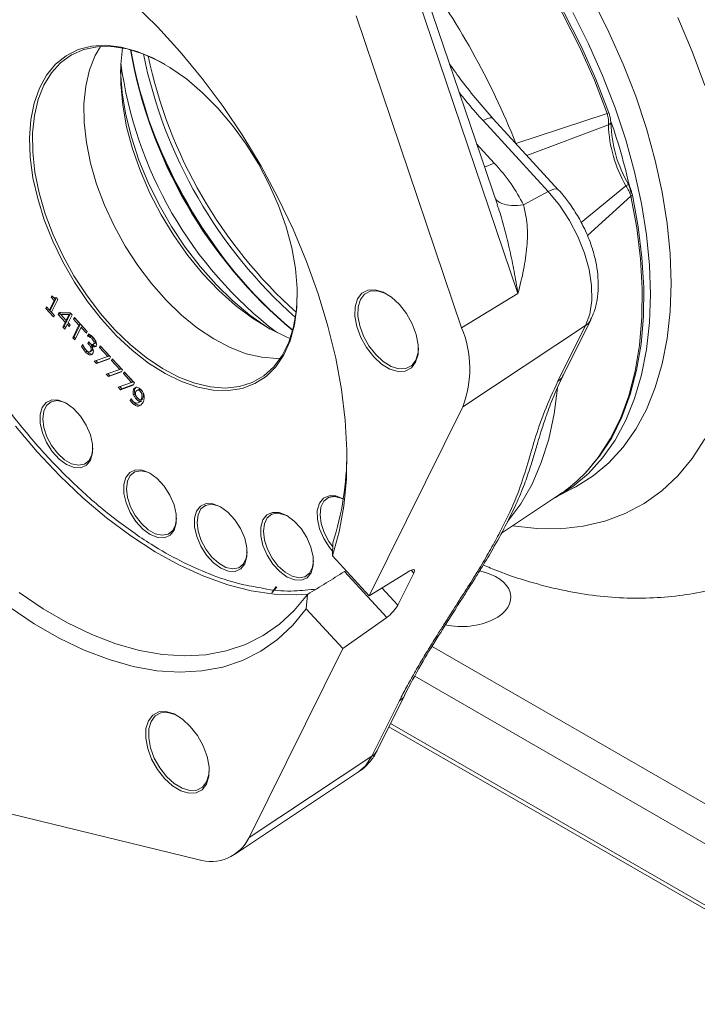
# Model space of a CAD drawing. Header units: inches. Extents: x 0.3 to 33.9, y 0.2 to 21.6.
# Tile 19 of 27: x 27.9 to 29.5, y 16 to 18.4. Entities that reach past the tile are written whole.
import ezdxf

# ---------------------------------------------------------------- set-up
doc = ezdxf.new("R2010")
doc.units = ezdxf.units.IN
doc.header["$MEASUREMENT"] = 0

msp = doc.modelspace()

# ---------------------------------------------------------------- linework, layer by layer
at = {"color": 7, "linetype": 'Continuous', "lineweight": 15}
for p, q in [((29.0224, 17.9524), (28.8325, 18.5137)), ((29.0724, 17.7372), (28.816, 18.4951)), ((28.6791, 18.4121), (28.9355, 17.6541)), ((29.0673, 18.1019), (29.2895, 18.1744)), ((29.2895, 18.1744), (29.2931, 18.1768)), ((29.1457, 17.9851), (28.9876, 18.1576)), ((29.1705, 17.9896), (29.0124, 18.1621)), ((29.2922, 18.1473), (29.298, 18.1514)), ((29.3346, 17.9989), (29.3406, 18.0024)), ((29.1457, 17.9851), (29.086, 17.9525)), ((29.3468, 17.9739), (29.3504, 17.9764)), ((29.0221, 17.9523), (29.0257, 17.942)), ((29.0724, 17.7372), (28.9355, 17.6541)), ((27.9458, 17.7203), (27.9342, 17.697)), ((27.9493, 17.7224), (27.9378, 17.699)), ((27.9403, 17.7312), (27.9387, 17.728)), ((27.9423, 17.73), (27.9387, 17.728)), ((27.9387, 17.728), (27.9458, 17.7203)), ((27.9392, 17.6915), (27.9548, 17.7229)), ((27.9441, 17.728), (27.9493, 17.7224)), ((27.9458, 17.7203), (27.9493, 17.7224)), ((27.9548, 17.7229), (27.9507, 17.7273)), ((27.9272, 17.7047), (27.9254, 17.7011)), ((27.9254, 17.7011), (27.9287, 17.703)), ((27.9254, 17.7011), (27.9443, 17.6805)), ((27.9342, 17.697), (27.9272, 17.7047)), ((27.9342, 17.697), (27.9378, 17.699)), ((27.9345, 17.6971), (27.9393, 17.6918)), ((27.9461, 17.684), (27.9392, 17.6915)), ((27.958, 17.6915), (27.9556, 17.6866)), ((27.9591, 17.6886), (27.9556, 17.6866)), ((27.9556, 17.6866), (27.9727, 17.6679)), ((27.9843, 17.6905), (27.958, 17.6915)), ((27.9591, 17.6886), (27.9605, 17.6914)), ((27.9591, 17.6886), (27.9616, 17.6859)), ((27.9651, 17.6879), (27.9615, 17.6859)), ((27.9848, 17.6873), (27.9651, 17.6879)), ((27.9781, 17.6737), (27.9848, 17.6873)), ((27.9813, 17.6853), (27.9848, 17.6873)), ((27.989, 17.6853), (27.9843, 17.6905)), ((27.9443, 17.6805), (27.9461, 17.684)), ((27.9746, 17.6717), (27.9615, 17.6859)), ((27.9615, 17.6859), (27.9813, 17.6853)), ((27.9727, 17.6679), (27.9668, 17.656)), ((27.9762, 17.67), (27.9703, 17.658)), ((27.9727, 17.6679), (27.9762, 17.67)), ((27.9813, 17.6853), (27.9746, 17.6717)), ((27.9746, 17.6717), (27.9781, 17.6737)), ((27.9746, 17.6717), (27.9762, 17.67)), ((27.9777, 17.6625), (27.9812, 17.6645)), ((27.9796, 17.6662), (27.989, 17.6853)), ((27.9842, 17.6612), (27.9796, 17.6662)), ((27.9949, 17.6789), (27.9929, 17.6748)), ((27.9929, 17.6748), (27.9964, 17.6768)), ((27.9929, 17.6748), (28.0059, 17.6606)), ((28.0261, 17.6449), (27.9949, 17.6789)), ((27.9966, 17.6771), (27.9964, 17.6768)), ((27.9964, 17.6768), (28.0094, 17.6626)), ((29.1824, 17.5383), (29.2494, 17.6735)), ((27.9668, 17.656), (27.9703, 17.658)), ((27.9668, 17.656), (27.9718, 17.6505)), ((27.9703, 17.658), (27.9737, 17.6543)), ((27.9718, 17.6505), (27.9777, 17.6625)), ((27.9777, 17.6625), (27.9823, 17.6574)), ((27.9823, 17.6574), (27.9842, 17.6612)), ((28.0059, 17.6606), (27.9907, 17.6299)), ((28.0094, 17.6626), (27.9942, 17.6319)), ((27.9958, 17.6243), (28.0111, 17.6549)), ((28.0059, 17.6606), (28.0094, 17.6626)), ((28.0111, 17.6549), (28.0146, 17.657)), ((28.0111, 17.6549), (28.0241, 17.6408)), ((28.026, 17.6446), (28.0146, 17.657)), ((28.0241, 17.6408), (28.0261, 17.6449)), ((28.029, 17.6396), (28.0265, 17.6346)), ((29.2366, 17.6592), (28.9383, 17.4619)), ((29.1696, 17.524), (29.2366, 17.6592)), ((27.9907, 17.6299), (27.9942, 17.6319)), ((27.9907, 17.6299), (27.9958, 17.6243)), ((27.9942, 17.6319), (27.9977, 17.6281)), ((28.0265, 17.6346), (28.0301, 17.6367)), ((28.0265, 17.6346), (28.0268, 17.6343)), ((28.0268, 17.6343), (28.0304, 17.6363)), ((28.0296, 17.6195), (28.0277, 17.6156)), ((28.0277, 17.6156), (28.0312, 17.6177)), ((28.0277, 17.6156), (28.0299, 17.6132)), ((28.0313, 17.6176), (28.0296, 17.6195)), ((28.0299, 17.6132), (28.0334, 17.6153)), ((28.0309, 17.6383), (28.0301, 17.6367)), ((28.0301, 17.6367), (28.0304, 17.6363)), ((28.0312, 17.6177), (28.0334, 17.6153)), ((28.0312, 17.6177), (28.0312, 17.6177)), ((28.0316, 17.632), (28.0352, 17.6341)), ((28.0377, 17.6271), (28.0413, 17.6291)), ((28.0419, 17.6209), (28.0455, 17.6229)), ((28.0421, 17.6149), (28.0456, 17.6169)), ((28.0145, 17.6137), (28.0121, 17.6087)), ((28.0121, 17.6087), (28.0156, 17.6108)), ((28.0149, 17.6133), (28.0145, 17.6137)), ((28.0251, 17.5971), (28.0216, 17.595)), ((28.0327, 17.5957), (28.0362, 17.5978)), ((28.0349, 17.598), (28.0385, 17.6001)), ((28.0364, 17.6093), (28.0366, 17.6096)), ((28.0366, 17.6096), (28.0401, 17.6116)), ((28.0472, 17.6098), (28.0478, 17.6099)), ((28.0578, 17.6103), (28.0557, 17.6062)), ((28.0557, 17.6062), (28.0593, 17.6083)), ((28.0557, 17.6062), (28.0757, 17.5844)), ((28.0824, 17.5835), (28.0578, 17.6103)), ((28.0593, 17.6083), (28.0594, 17.6085)), ((28.0793, 17.5864), (28.0593, 17.6083)), ((28.0327, 17.5878), (28.0363, 17.5899)), ((28.0363, 17.5899), (28.0385, 17.5903)), ((28.0757, 17.5844), (28.0428, 17.573)), ((28.0428, 17.573), (28.0483, 17.567)), ((28.0469, 17.5744), (28.0519, 17.569)), ((28.0483, 17.567), (28.0798, 17.5783)), ((28.0483, 17.567), (28.0519, 17.569)), ((28.0519, 17.569), (28.0802, 17.5792)), ((28.0793, 17.5864), (28.0757, 17.5844)), ((28.0798, 17.5783), (28.0824, 17.5835)), ((28.0868, 17.5786), (28.0848, 17.5745)), ((28.0848, 17.5745), (28.0884, 17.5765)), ((28.0848, 17.5745), (28.1048, 17.5527)), ((28.1114, 17.5517), (28.0868, 17.5786)), ((28.0884, 17.5765), (28.0885, 17.5768)), ((28.1084, 17.5547), (28.0884, 17.5765)), ((28.1048, 17.5527), (28.0719, 17.5413)), ((28.0774, 17.5352), (28.1089, 17.5465)), ((28.0809, 17.5373), (28.1093, 17.5475)), ((28.1084, 17.5547), (28.1048, 17.5527)), ((28.1089, 17.5465), (28.1114, 17.5517)), ((28.1159, 17.5468), (28.1139, 17.5428)), ((28.1139, 17.5428), (28.1174, 17.5448)), ((28.1405, 17.52), (28.1159, 17.5468)), ((28.1174, 17.5448), (28.1176, 17.5451)), ((28.1374, 17.523), (28.1174, 17.5448)), ((28.0719, 17.5413), (28.0774, 17.5352)), ((28.076, 17.5427), (28.0809, 17.5373)), ((28.0774, 17.5352), (28.0809, 17.5373)), ((28.1339, 17.5209), (28.101, 17.5095)), ((28.1139, 17.5428), (28.1339, 17.5209)), ((28.1374, 17.523), (28.1339, 17.5209)), ((28.1379, 17.5148), (28.1405, 17.52)), ((28.101, 17.5095), (28.1065, 17.5035)), ((28.1051, 17.511), (28.11, 17.5055)), ((28.1065, 17.5035), (28.1379, 17.5148)), ((28.1065, 17.5035), (28.11, 17.5055)), ((28.11, 17.5055), (28.1384, 17.5157)), ((28.1386, 17.5047), (28.1421, 17.5067)), ((28.1441, 17.509), (28.1421, 17.5067)), ((28.1511, 17.5039), (28.1475, 17.5019)), ((28.1585, 17.5015), (28.1549, 17.4995)), ((28.1624, 17.4942), (28.162, 17.4953)), ((28.1324, 17.4818), (28.1302, 17.4773)), ((28.1337, 17.4794), (28.1302, 17.4773)), ((28.1327, 17.4815), (28.1324, 17.4818)), ((28.1344, 17.472), (28.1379, 17.4741)), ((28.1384, 17.4912), (28.1419, 17.4932)), ((28.1449, 17.481), (28.1484, 17.483)), ((28.1489, 17.4712), (28.1498, 17.4717)), ((28.1541, 17.4746), (28.1577, 17.4766)), ((28.1558, 17.4779), (28.1594, 17.48)), ((28.157, 17.48), (28.1605, 17.4821)), ((28.1588, 17.4922), (28.1624, 17.4942)), ((28.1502, 17.4633), (28.1538, 17.4654)), ((28.9383, 17.4619), (28.7106, 17.0027)), ((29.1612, 17.2405), (29.2105, 17.2663)), ((29.0323, 17.1546), (29.1736, 17.2488)), ((28.623, 17.1313), (28.6219, 17.0995)), ((28.6219, 17.0995), (28.7106, 17.0027)), ((28.6514, 17.0614), (28.7535, 16.9499)), ((28.7106, 17.0027), (28.8095, 17.0629)), ((28.8193, 17.0577), (28.7805, 16.9794)), ((28.4742, 17.0099), (28.4869, 17.0233)), ((28.5582, 16.971), (28.5609, 17.0059)), ((28.6469, 16.8742), (28.5582, 16.971)), ((28.7535, 16.9499), (28.6469, 16.8742)), ((28.6469, 16.8742), (28.4193, 16.415)), ((28.7304, 16.6266), (28.7975, 16.7618)), ((28.7176, 16.6123), (28.7846, 16.7475)), ((30.3952, 15.7397), (28.759, 16.6842)), ((28.4193, 16.415), (28.7176, 16.6123)), ((28.3839, 16.3735), (28.6852, 16.5743)), ((28.2948, 16.3616), (27.7307, 16.499))]:
    msp.add_line(p, q, dxfattribs=at)
at = {"color": 8, "linetype": 'Continuous', "lineweight": 15}
for p, q in [((29.0941, 18.0729), (29.2922, 18.1474)), ((28.972, 18.1013), (29.015, 18.0544)), ((29.015, 18.0544), (28.9912, 18.0445)), ((29.3346, 17.9989), (29.226, 17.9097)), ((29.3468, 17.9738), (29.2413, 17.878)), ((28.0351, 17.6056), (28.0377, 17.6072)), ((28.8129, 17.0648), (28.8193, 17.0577)), ((28.4742, 17.0099), (28.4853, 17.0247)), ((28.7805, 16.9794), (28.7418, 17.0217)), ((28.8639, 16.8795), (30.4354, 15.9723)), ((30.3941, 15.8994), (28.8219, 16.807)), ((28.7627, 16.6917), (30.3941, 15.7499))]:
    msp.add_line(p, q, dxfattribs=at)
at = {"color": 7, "linetype": 'Continuous', "lineweight": 15, "flags": 128}
for points in [[(28.4339, 19.1081), (28.4957, 19.0877), (28.5583, 19.0608), (28.6214, 19.0275), (28.6845, 18.9881), (28.7472, 18.9428), (28.809, 18.892), (28.8695, 18.8361), (28.9282, 18.7753), (28.9848, 18.7102), (29.0388, 18.6413), (29.0899, 18.5689), (29.1377, 18.4936), (29.1818, 18.416), (29.222, 18.3365), (29.258, 18.2558), (29.2895, 18.1744)], [(29.2931, 18.1768), (29.2617, 18.2581), (29.2257, 18.3388), (29.1855, 18.4181), (29.1414, 18.4957), (29.0937, 18.5709), (29.0426, 18.6433), (28.9887, 18.7122), (28.9321, 18.7772), (28.8734, 18.8379), (28.813, 18.8938), (28.7513, 18.9446), (28.6887, 18.9898), (28.6256, 19.0292), (28.5626, 19.0624), (28.5, 19.0893), (28.4383, 19.1097)], [(28.6219, 17.0995), (28.6381, 17.1579), (28.6493, 17.2206), (28.6555, 17.287), (28.6567, 17.3566), (28.6527, 17.4291), (28.6437, 17.5039), (28.6296, 17.5804), (28.6107, 17.6582), (28.587, 17.7366), (28.5587, 17.8153), (28.526, 17.8935), (28.4892, 17.9707), (28.4484, 18.0465), (28.4039, 18.1202), (28.3562, 18.1915), (28.3054, 18.2597), (28.2521, 18.3243), (28.1964, 18.3851), (28.1389, 18.4414)], [(28.3433, 18.1876), (28.3058, 18.2254), (28.2668, 18.2587), (28.227, 18.2867), (28.187, 18.3093), (28.1473, 18.3259), (28.1086, 18.3364), (28.0714, 18.3407), (28.0364, 18.3385), (28.004, 18.33), (27.9747, 18.3153), (27.949, 18.2947), (27.9273, 18.2683), (27.9099, 18.2367), (27.8971, 18.2003), (27.889, 18.1597), (27.8858, 18.1155), (27.8875, 18.0683), (27.8942, 18.0188), (27.9056, 17.9679), (27.9217, 17.9163), (27.9421, 17.8647), (27.9667, 17.814), (27.9949, 17.7649), (28.0264, 17.7181), (28.0607, 17.6745), (28.0973, 17.6346), (28.1356, 17.599), (28.1751, 17.5683), (28.2151, 17.5429), (28.255, 17.5233), (28.2943, 17.5097), (28.3323, 17.5023), (28.3685, 17.5012), (28.4022, 17.5066), (28.4331, 17.5182), (28.4607, 17.5359), (28.4844, 17.5594), (28.504, 17.5885), (28.5191, 17.6225), (28.5296, 17.6611), (28.5353, 17.7036), (28.536, 17.7494), (28.5318, 17.7979), (28.5227, 17.8481), (28.509, 17.8995), (28.4907, 17.9512), (28.4681, 18.0024), (28.4417, 18.0525), (28.4118, 18.1005), (28.3788, 18.1457), (28.3433, 18.1876)], [(27.9206, 18.2436), (27.9389, 18.2736), (27.9614, 18.2983), (27.9877, 18.3173), (28.0175, 18.3303), (28.0502, 18.3371), (28.0855, 18.3377), (28.1227, 18.332), (28.1613, 18.32), (28.2007, 18.3021), (28.2146, 18.2944)], [(28.0582, 18.3378), (28.0454, 18.3157), (28.0316, 18.2808), (28.0224, 18.2416), (28.018, 18.1987), (28.0185, 18.1526), (28.0239, 18.1042), (28.034, 18.0542), (28.0488, 18.0032), (28.068, 17.9521), (28.0912, 17.9016), (28.1183, 17.8526), (28.1487, 17.8057), (28.182, 17.7617), (28.2177, 17.7213), (28.2552, 17.6849), (28.294, 17.6533), (28.3335, 17.6269), (28.373, 17.606), (28.4121, 17.591), (28.4501, 17.5822), (28.4863, 17.5796), (28.4957, 17.5799)], [(28.1117, 18.3343), (28.1074, 18.2942), (28.1073, 18.2459), (28.1121, 18.1951), (28.1218, 18.1424), (28.1362, 18.0887), (28.1552, 18.0346), (28.1784, 17.9809), (28.2057, 17.9284), (28.2365, 17.8779), (28.2704, 17.8299), (28.307, 17.7853), (28.3458, 17.7446), (28.3861, 17.7083), (28.4275, 17.6771), (28.4694, 17.6513), (28.5111, 17.6313), (28.5194, 17.6281)], [(28.4707, 17.6506), (28.4637, 17.6549), (28.4212, 17.6847), (28.3794, 17.7195), (28.3389, 17.759), (28.3004, 17.8027), (28.2641, 17.8499), (28.2308, 17.9001), (28.2006, 17.9525), (28.1742, 18.0067), (28.1517, 18.0617), (28.1336, 18.1169), (28.12, 18.1716), (28.1111, 18.2251), (28.107, 18.2766), (28.1069, 18.2808)], [(28.5363, 17.7371), (28.5343, 17.6972), (28.5275, 17.656), (28.516, 17.619), (28.4999, 17.5865), (28.4795, 17.5591), (28.455, 17.5372), (28.4269, 17.5212), (28.3956, 17.5112), (28.3615, 17.5075), (28.3253, 17.5101), (28.2873, 17.519), (28.2482, 17.5339), (28.2087, 17.5548), (28.1692, 17.5813), (28.1304, 17.6129), (28.0928, 17.6492), (28.0572, 17.6897), (28.0239, 17.7337), (27.9935, 17.7806), (27.9664, 17.8296), (27.9431, 17.88), (27.924, 17.9311), (27.9092, 17.9821), (27.8991, 18.0322), (27.8937, 18.0806), (27.8932, 18.1266), (27.8976, 18.1696), (27.9068, 18.2088), (27.9206, 18.2436), (27.9206, 18.2436)], [(29.2366, 17.6592), (29.2468, 17.6874), (29.2517, 17.7203), (29.2511, 17.7567), (29.2451, 17.7956), (29.2339, 17.8357), (29.2178, 17.876), (29.1973, 17.9151), (29.173, 17.9518), (29.1457, 17.9851)], [(29.2178, 17.2833), (29.2373, 17.3021), (29.2709, 17.3417), (29.3002, 17.3868), (29.3251, 17.4369), (29.3453, 17.4918), (29.3608, 17.5512), (29.3714, 17.6145), (29.3771, 17.6815), (29.3779, 17.7517), (29.3736, 17.8245), (29.3645, 17.8996), (29.3504, 17.9764)], [(28.8239, 17.5701), (28.8296, 17.5891), (28.8302, 17.6121), (28.8254, 17.6374), (28.8158, 17.6634), (28.8019, 17.6883), (28.7847, 17.7104), (28.7654, 17.7282), (28.7452, 17.7405), (28.7256, 17.7463), (28.7079, 17.7455), (28.6933, 17.7379), (28.6827, 17.7241), (28.677, 17.7051), (28.6765, 17.6821), (28.6812, 17.6567), (28.6908, 17.6307), (28.7047, 17.6058), (28.7219, 17.5837), (28.7412, 17.5659), (28.7614, 17.5537), (28.781, 17.5478), (28.7987, 17.5487), (28.8134, 17.5563), (28.8239, 17.5701)], [(28.8306, 17.6046), (28.8297, 17.5938), (28.8242, 17.5756), (28.8142, 17.5625), (28.8002, 17.5552), (28.7833, 17.5544), (28.7646, 17.56), (28.7453, 17.5717), (28.7269, 17.5886), (28.7105, 17.6097), (28.6972, 17.6335), (28.688, 17.6583), (28.6836, 17.6825), (28.6841, 17.7045), (28.6895, 17.7226), (28.6996, 17.7358), (28.7135, 17.743), (28.7304, 17.7438), (28.7491, 17.7382), (28.7551, 17.7352)], [(28.0341, 17.3321), (28.0391, 17.3496), (28.039, 17.3708), (28.0336, 17.3941), (28.0236, 17.4176), (28.0096, 17.4394), (27.9929, 17.4576), (27.9747, 17.4709), (27.9566, 17.4781), (27.9401, 17.4787), (27.9263, 17.4727), (27.9166, 17.4604), (27.9116, 17.4429), (27.9118, 17.4217), (27.9171, 17.3984), (27.9271, 17.3749), (27.9411, 17.3531), (27.9578, 17.3349), (27.976, 17.3216), (27.9941, 17.3143), (28.0107, 17.3137), (28.0244, 17.3198), (28.0341, 17.3321)], [(28.0397, 17.3612), (28.0374, 17.3454), (28.0304, 17.3312), (28.0192, 17.3224), (28.0047, 17.3198), (27.9881, 17.3235), (27.9708, 17.3333), (27.9542, 17.3484), (27.9395, 17.3675), (27.9281, 17.3891), (27.9207, 17.4114), (27.9181, 17.4327), (27.9204, 17.4512), (27.9274, 17.4654), (27.9386, 17.4742), (27.9531, 17.4768), (27.9697, 17.473), (27.9772, 17.4695)], [(27.8521, 17.4144), (27.9046, 17.3524), (27.9592, 17.2943), (28.0156, 17.2407), (28.0732, 17.1917), (28.1319, 17.1479), (28.191, 17.1095), (28.2502, 17.0767), (28.3092, 17.0499), (28.3674, 17.0291), (28.4244, 17.0146), (28.4799, 17.0064), (28.5336, 17.0046), (28.5614, 17.0062)], [(28.2374, 17.1619), (28.2424, 17.1793), (28.2423, 17.2006), (28.2369, 17.2239), (28.2269, 17.2474), (28.2129, 17.2691), (28.1962, 17.2874), (28.178, 17.3007), (28.1599, 17.3079), (28.1434, 17.3085), (28.1296, 17.3024), (28.1199, 17.2902), (28.1149, 17.2727), (28.1151, 17.2514), (28.1204, 17.2281), (28.1304, 17.2046), (28.1444, 17.1829), (28.1611, 17.1646), (28.1793, 17.1513), (28.1974, 17.1441), (28.214, 17.1435), (28.2277, 17.1496), (28.2374, 17.1619)], [(28.243, 17.1909), (28.2407, 17.1751), (28.2337, 17.1609), (28.2225, 17.1522), (28.208, 17.1496), (28.1914, 17.1533), (28.1741, 17.1631), (28.1575, 17.1782), (28.1428, 17.1973), (28.1314, 17.2189), (28.124, 17.2412), (28.1214, 17.2625), (28.1237, 17.281), (28.1307, 17.2952), (28.1419, 17.3039), (28.1564, 17.3065), (28.173, 17.3028), (28.1805, 17.2992)], [(28.6488, 17.2375), (28.6481, 17.2378), (28.63, 17.2451), (28.6134, 17.2457), (28.5997, 17.2396), (28.59, 17.2273), (28.585, 17.2098), (28.5851, 17.1886), (28.5905, 17.1653), (28.6005, 17.1418), (28.6145, 17.1201), (28.6219, 17.1112)], [(28.6225, 17.1212), (28.6129, 17.1344), (28.6014, 17.156), (28.5941, 17.1784), (28.5915, 17.1996), (28.5938, 17.2181), (28.6008, 17.2323), (28.612, 17.2411), (28.6265, 17.2437), (28.643, 17.2399), (28.648, 17.2377)], [(28.409, 17.0802), (28.414, 17.0976), (28.4138, 17.1189), (28.4085, 17.1422), (28.3984, 17.1657), (28.3845, 17.1874), (28.3677, 17.2057), (28.3496, 17.219), (28.3315, 17.2262), (28.3149, 17.2268), (28.3012, 17.2207), (28.2914, 17.2085), (28.2864, 17.191), (28.2866, 17.1697), (28.2919, 17.1464), (28.302, 17.1229), (28.3159, 17.1012), (28.3327, 17.0829), (28.3508, 17.0696), (28.3689, 17.0624), (28.3855, 17.0618), (28.3992, 17.0679), (28.409, 17.0802)], [(28.4145, 17.1092), (28.4122, 17.0934), (28.4052, 17.0792), (28.394, 17.0705), (28.3795, 17.0679), (28.363, 17.0716), (28.3457, 17.0814), (28.329, 17.0965), (28.3144, 17.1156), (28.3029, 17.1372), (28.2956, 17.1595), (28.2929, 17.1808), (28.2952, 17.1993), (28.3023, 17.2135), (28.3135, 17.2222), (28.3279, 17.2248), (28.3445, 17.2211), (28.352, 17.2175)], [(28.57, 17.0586), (28.575, 17.0761), (28.5748, 17.0973), (28.5695, 17.1207), (28.5595, 17.1441), (28.5455, 17.1659), (28.5288, 17.1841), (28.5106, 17.1974), (28.4925, 17.2047), (28.4759, 17.2053), (28.4622, 17.1992), (28.4525, 17.1869), (28.4475, 17.1695), (28.4476, 17.1482), (28.453, 17.1249), (28.463, 17.1014), (28.477, 17.0797), (28.4937, 17.0614), (28.5119, 17.0481), (28.53, 17.0409), (28.5466, 17.0403), (28.5603, 17.0464), (28.57, 17.0586)], [(28.5756, 17.0877), (28.5733, 17.0719), (28.5663, 17.0577), (28.555, 17.0489), (28.5406, 17.0463), (28.524, 17.0501), (28.5067, 17.0599), (28.4901, 17.0749), (28.4754, 17.094), (28.4639, 17.1156), (28.4566, 17.138), (28.454, 17.1592), (28.4563, 17.1777), (28.4633, 17.1919), (28.4745, 17.2007), (28.489, 17.2033), (28.5056, 17.1996), (28.5131, 17.196)], [(28.5609, 17.0059), (28.529, 16.9668), (28.4931, 16.9332), (28.4535, 16.9056), (28.4103, 16.8839), (28.3638, 16.8684), (28.3145, 16.8593), (28.2627, 16.8564), (28.2086, 16.86), (28.1528, 16.8699), (28.0955, 16.8861), (28.0372, 16.9085), (27.9783, 16.9368), (27.9192, 16.971), (27.8603, 17.0108)], [(27.8365, 16.9757), (27.8972, 16.9347), (27.9581, 16.8995), (28.0188, 16.8703), (28.0789, 16.8473), (28.1379, 16.8306), (28.1954, 16.8204), (28.2511, 16.8168), (28.3045, 16.8197), (28.3553, 16.8292), (28.4031, 16.8452), (28.4476, 16.8675), (28.4885, 16.8961), (28.5254, 16.9307), (28.5582, 16.971)], [(28.3156, 16.5448), (28.3213, 16.5638), (28.3219, 16.5868), (28.3172, 16.6121), (28.3075, 16.6381), (28.2936, 16.663), (28.2764, 16.6851), (28.2571, 16.7029), (28.2369, 16.7152), (28.2173, 16.721), (28.1996, 16.7202), (28.185, 16.7126), (28.1745, 16.6988), (28.1687, 16.6798), (28.1682, 16.6568), (28.1729, 16.6314), (28.1825, 16.6054), (28.1964, 16.5805), (28.2136, 16.5584), (28.233, 16.5406), (28.2531, 16.5284), (28.2727, 16.5225), (28.2904, 16.5234), (28.3051, 16.531), (28.3156, 16.5448)], [(28.3159, 16.5503), (28.3059, 16.5372), (28.2919, 16.5299), (28.275, 16.5291), (28.2563, 16.5347), (28.237, 16.5464), (28.2186, 16.5634), (28.2022, 16.5844), (28.1889, 16.6082), (28.1798, 16.633), (28.1753, 16.6572), (28.1758, 16.6792), (28.1812, 16.6973), (28.1913, 16.7105), (28.2052, 16.7177), (28.2221, 16.7185), (28.2409, 16.7129), (28.2468, 16.7099)], [(28.3223, 16.5793), (28.3214, 16.5685), (28.3159, 16.5503)]]:
    msp.add_lwpolyline(points, dxfattribs=at)
at = {"color": 8, "linetype": 'Continuous', "lineweight": 15, "flags": 128}
for points in [[(29.4449, 17.7621), (29.4424, 17.8336), (29.4351, 17.9074), (29.423, 17.9832), (29.406, 18.0603), (29.3845, 18.1384), (29.3585, 18.2168), (29.3281, 18.2951), (29.2936, 18.3728), (29.2551, 18.4493)], [(29.2054, 18.4207), (29.2437, 18.3444), (29.2781, 18.2669), (29.3085, 18.1888), (29.3344, 18.1105), (29.3559, 18.0327), (29.3728, 17.9557), (29.3849, 17.8801), (29.3922, 17.8064), (29.3947, 17.735)], [(29.461, 18.4078), (29.4959, 18.3254), (29.5266, 18.2426)], [(29.1705, 17.9896), (29.1689, 17.9908), (29.165, 17.9916), (29.1597, 17.9909), (29.1531, 17.9887), (29.1457, 17.9851)], [(29.3468, 17.9738), (29.3609, 17.897), (29.3701, 17.8218), (29.3743, 17.7489), (29.3736, 17.6787), (29.3679, 17.6116), (29.3572, 17.5482), (29.3417, 17.4888), (29.3215, 17.4338), (29.2966, 17.3837), (29.2673, 17.3386), (29.2523, 17.3196)], [(29.21, 17.266), (29.2131, 17.2676), (29.2551, 17.2939), (29.2936, 17.326), (29.3281, 17.3639), (29.3585, 17.4071), (29.3845, 17.4554), (29.406, 17.5086), (29.423, 17.5662), (29.4351, 17.628), (29.4424, 17.6934), (29.4449, 17.7621)], [(29.3947, 17.735), (29.3922, 17.6665), (29.3849, 17.6012), (29.3728, 17.5396), (29.3559, 17.4821), (29.3344, 17.4291), (29.3085, 17.3809), (29.2781, 17.3377), (29.2437, 17.3), (29.2054, 17.2679), (29.1634, 17.2417), (29.1597, 17.2398)], [(29.1687, 17.5073), (29.1604, 17.4447), (29.1472, 17.3835), (29.1292, 17.3264), (29.1066, 17.2739), (29.0796, 17.2263), (29.0482, 17.1838), (29.0474, 17.1829)], [(29.5266, 17.3839), (29.4959, 17.3364), (29.461, 17.2944), (29.4221, 17.2579), (29.3794, 17.2272), (29.3331, 17.2025), (29.2836, 17.1839), (29.2311, 17.1716), (29.1759, 17.1656), (29.1184, 17.1659), (29.0591, 17.1725)], [(28.6852, 16.5743), (28.7024, 16.5895), (28.7176, 16.6123)]]:
    msp.add_lwpolyline(points, dxfattribs=at)
at = {"color": 8, "linetype": 'Continuous', "lineweight": 15}
for centre, radius, start, end in [((27.349, 17.4234), 1.8474, 21.5485, 36.9124), ((29.2169, 17.6898), 0.0364, 302.8235, 333.5243), ((28.6979, 16.6429), 0.0364, 302.8249, 333.4149)]:
    msp.add_arc(centre, radius, start, end, dxfattribs=at)
at = {"color": 7, "linetype": 'Continuous', "lineweight": 15}
for centre, radius, start, end in [((29.2574, 18.5249), 1.1429, 189.8297, 230.1649), ((29.2704, 18.5324), 1.1564, 190.0986, 229.896), ((29.3078, 18.554), 1.1692, 191.5617, 228.4329), ((29.3077, 18.5539), 1.1587, 191.9075, 228.0871), ((29.0925, 18.4297), 0.9937, 187.6463, 232.3484), ((29.6133, 18.1589), 0.3213, 182.0537, 209.8479), ((27.8434, 17.6547), 1.5388, 12.202, 19.0815), ((29.6204, 18.163), 0.3226, 182.0537, 209.8479), ((29.4043, 18.6097), 1.3093, 201.963, 218.0316), ((28.694, 17.5546), 0.2613, 339.2292, 22.401), ((27.9231, 17.3513), 0.7337, 342.5536, 359.8427), ((28.9665, 17.5579), 0.3721, 303.8168, 320.1834), ((28.3264, 16.4598), 0.1031, 252.15, 334.2686)]:
    msp.add_arc(centre, radius, start, end, dxfattribs=at)
for centre, major_axis, ratio, start_param, end_param in [((28.7992, 17.0444), (0.0212, 0.0212), 0.262037, 5.623642, 7.107172), ((28.8233, 18.2743), (8.3841, 5.2351), 0.095175, 4.62178, 4.632559), ((28.9379, 16.9972), (0.1172, 0.0027), 0.592198, 4.332615, 7.48132), ((28.7603, 16.9661), (0.0212, 0.0212), 0.262037, 4.140112, 5.623642)]:
    msp.add_ellipse(centre, major_axis=major_axis, ratio=ratio, start_param=start_param, end_param=end_param, dxfattribs=at)
for points, knots in [([(28.4433, 17.0225), (28.4269, 17.0254), (28.3877, 17.0323), (28.3237, 17.0542), (28.2527, 17.0859), (28.175, 17.1301), (28.092, 17.1882), (28.006, 17.2615), (27.9248, 17.3434), (27.8479, 17.434), (27.7751, 17.534), (27.713, 17.6343), (27.6615, 17.7311), (27.6197, 17.8223), (27.5838, 17.9152), (27.5544, 18.0087), (27.5319, 18.1014), (27.5168, 18.1914), (27.5089, 18.2781), (27.5083, 18.3681), (27.517, 18.459), (27.538, 18.5459), (27.56, 18.6067), (27.5778, 18.6348), (27.5821, 18.6415)], [0, 0, 0, 0, 0.031299, 0.074918, 0.117623, 0.160334, 0.214961, 0.268099, 0.31964, 0.371177, 0.424315, 0.478946, 0.521652, 0.564362, 0.607977, 0.651596, 0.69521, 0.738829, 0.781535, 0.824245, 0.878872, 0.93201, 0.983551, 1, 1, 1, 1]), ([(29.0124, 18.1621), (28.9861, 18.1922), (28.9486, 18.2353), (28.9163, 18.281), (28.9065, 18.2948)], [0, 0, 0, 0, 0.698718, 1, 1, 1, 1]), ([(29.2922, 18.1474), (29.2924, 18.1517), (29.2927, 18.1603), (29.2906, 18.1697), (29.2895, 18.1744)], [0, 0, 0, 0, 0.498106, 1, 1, 1, 1]), ([(29.298, 18.1514), (29.2978, 18.1542), (29.2976, 18.1596), (29.2959, 18.1682), (29.2941, 18.1739), (29.2931, 18.1768)], [0, 0, 0, 0, 0.350013, 0.67112, 1, 1, 1, 1]), ([(29.015, 18.0544), (29.0293, 18.0378), (29.0574, 18.0053), (29.0766, 17.9698), (29.086, 17.9525)], [0, 0, 0, 0, 0.51101, 1, 1, 1, 1]), ([(29.3468, 17.9739), (29.3453, 17.9781), (29.3424, 17.9865), (29.3372, 17.9948), (29.3346, 17.9989)], [0, 0, 0, 0, 0.5019007, 1, 1, 1, 1]), ([(29.3504, 17.9764), (29.3496, 17.9795), (29.3482, 17.9853), (29.3448, 17.9941), (29.342, 17.9996), (29.3406, 18.0024)], [0, 0, 0, 0, 0.3498783, 0.6710514, 1, 1, 1, 1]), ([(29.2194, 17.9226), (29.2124, 17.9339), (29.2026, 17.9499), (29.186, 17.9716), (29.1769, 17.983), (29.1706, 17.9893), (29.1704, 17.9896)], [0, 0, 0, 0, 0.47379, 0.667775, 0.987738, 1, 1, 1, 1]), ([(29.086, 17.9525), (29.0896, 17.9367), (29.0969, 17.9044), (29.0949, 17.8508), (29.0872, 17.7948), (29.0774, 17.7565), (29.0724, 17.7372)], [0, 0, 0, 0, 0.23813, 0.485883, 0.741531, 1, 1, 1, 1]), ([(29.249, 17.6738), (29.252, 17.68), (29.2593, 17.6951), (29.2653, 17.7217), (29.2682, 17.7523), (29.2668, 17.7834), (29.2619, 17.8146), (29.2545, 17.8428), (29.2458, 17.8679), (29.235, 17.8938), (29.2253, 17.9116), (29.2194, 17.9226)], [0, 0, 0, 0, 0.08957, 0.215776, 0.342244, 0.465446, 0.582315, 0.700572, 0.786763, 0.868233, 1, 1, 1, 1]), ([(27.9507, 17.7273), (27.9504, 17.7269), (27.9498, 17.7263), (27.9481, 17.7261), (27.9457, 17.7268), (27.9429, 17.7286), (27.941, 17.7304), (27.9403, 17.7312)], [0, 0, 0, 0, 0.141238, 0.281865, 0.496874, 0.797315, 1, 1, 1, 1]), ([(28.0402, 17.6307), (28.0391, 17.6317), (28.037, 17.6337), (28.0333, 17.6367), (28.0306, 17.6385), (28.029, 17.6396)], [0, 0, 0, 0, 0.2893677, 0.5770832, 1, 1, 1, 1]), ([(28.0268, 17.6343), (28.0274, 17.634), (28.0285, 17.6336), (28.0301, 17.6329), (28.0311, 17.6323), (28.0316, 17.632)], [0, 0, 0, 0, 0.369797, 0.684399, 1, 1, 1, 1]), ([(28.0304, 17.6363), (28.031, 17.6361), (28.0321, 17.6357), (28.0337, 17.6349), (28.0347, 17.6344), (28.0352, 17.6341)], [0, 0, 0, 0, 0.369797, 0.684399, 1, 1, 1, 1]), ([(28.0421, 17.6149), (28.0418, 17.6145), (28.0412, 17.6137), (28.0392, 17.6133), (28.0364, 17.6139), (28.0335, 17.6155), (28.0319, 17.6171), (28.0313, 17.6176)], [0, 0, 0, 0, 0.126632, 0.3003214, 0.5709852, 0.8528069, 1, 1, 1, 1]), ([(28.0316, 17.632), (28.0322, 17.6316), (28.0334, 17.6308), (28.0355, 17.6292), (28.0369, 17.6279), (28.0377, 17.6271)], [0, 0, 0, 0, 0.282675, 0.564968, 1, 1, 1, 1]), ([(28.0334, 17.6153), (28.0341, 17.6144), (28.0354, 17.6129), (28.0368, 17.6111), (28.0373, 17.6101), (28.0373, 17.61)], [0, 0, 0, 0, 0.509903, 0.951846, 1, 1, 1, 1]), ([(28.0352, 17.6341), (28.0358, 17.6337), (28.0369, 17.6329), (28.039, 17.6313), (28.0404, 17.6299), (28.0413, 17.6291)], [0, 0, 0, 0, 0.282675, 0.564968, 1, 1, 1, 1]), ([(28.0377, 17.6271), (28.0383, 17.6265), (28.0393, 17.6252), (28.0407, 17.6231), (28.0415, 17.6216), (28.0419, 17.6209)], [0, 0, 0, 0, 0.324184, 0.657746, 1, 1, 1, 1]), ([(28.0473, 17.6198), (28.0468, 17.6209), (28.0457, 17.6232), (28.0432, 17.6269), (28.0413, 17.6293), (28.0402, 17.6307)], [0, 0, 0, 0, 0.290575, 0.577606, 1, 1, 1, 1]), ([(28.0413, 17.6291), (28.0418, 17.6285), (28.0428, 17.6273), (28.0443, 17.6252), (28.0451, 17.6237), (28.0455, 17.6229)], [0, 0, 0, 0, 0.324184, 0.657746, 1, 1, 1, 1]), ([(28.0419, 17.6209), (28.0421, 17.6205), (28.0425, 17.6191), (28.0426, 17.617), (28.0423, 17.6156), (28.0421, 17.6149)], [0, 0, 0, 0, 0.17866, 0.592528, 1, 1, 1, 1]), ([(28.0456, 17.6169), (28.0454, 17.6166), (28.0447, 17.6157), (28.0437, 17.6154), (28.043, 17.6155), (28.0429, 17.6155)], [0, 0, 0, 0, 0.403398, 0.956702, 1, 1, 1, 1]), ([(28.0455, 17.6229), (28.0456, 17.6225), (28.046, 17.6212), (28.0462, 17.619), (28.0458, 17.6176), (28.0456, 17.6169)], [0, 0, 0, 0, 0.17866, 0.592528, 1, 1, 1, 1]), ([(28.0476, 17.6096), (28.0479, 17.6104), (28.0485, 17.6127), (28.0484, 17.6164), (28.0476, 17.6191), (28.0473, 17.6198)], [0, 0, 0, 0, 0.293136, 0.81474, 1, 1, 1, 1]), ([(28.0121, 17.6087), (28.0127, 17.6076), (28.0145, 17.6046), (28.0176, 17.5999), (28.0203, 17.5967), (28.0216, 17.595)], [0, 0, 0, 0, 0.2399004, 0.6173962, 1, 1, 1, 1]), ([(28.0233, 17.5994), (28.0222, 17.6009), (28.02, 17.6037), (28.0172, 17.6084), (28.0157, 17.6116), (28.0149, 17.6133)], [0, 0, 0, 0, 0.340085, 0.667376, 1, 1, 1, 1]), ([(28.0156, 17.6108), (28.0163, 17.6096), (28.018, 17.6066), (28.0212, 17.602), (28.0238, 17.5987), (28.0251, 17.5971)], [0, 0, 0, 0, 0.2399, 0.617396, 1, 1, 1, 1]), ([(28.0216, 17.595), (28.0229, 17.5938), (28.0254, 17.5915), (28.0292, 17.589), (28.0315, 17.5882), (28.0327, 17.5878)], [0, 0, 0, 0, 0.376414, 0.681837, 1, 1, 1, 1]), ([(28.0301, 17.595), (28.0297, 17.5951), (28.0287, 17.5953), (28.027, 17.5964), (28.0251, 17.5977), (28.0239, 17.5988), (28.0233, 17.5994)], [0, 0, 0, 0, 0.177541, 0.458527, 0.726313, 1, 1, 1, 1]), ([(28.0251, 17.5971), (28.0265, 17.5958), (28.0289, 17.5935), (28.0328, 17.591), (28.0351, 17.5903), (28.0363, 17.5899)], [0, 0, 0, 0, 0.376414, 0.681837, 1, 1, 1, 1]), ([(28.0299, 17.6132), (28.0306, 17.6124), (28.0319, 17.6108), (28.0337, 17.6083), (28.0346, 17.6065), (28.0351, 17.6056)], [0, 0, 0, 0, 0.36272, 0.677095, 1, 1, 1, 1]), ([(28.0349, 17.598), (28.0344, 17.5973), (28.0333, 17.5958), (28.0315, 17.595), (28.0303, 17.595), (28.0301, 17.595)], [0, 0, 0, 0, 0.430746, 0.908883, 1, 1, 1, 1]), ([(28.0327, 17.5878), (28.0337, 17.5879), (28.0356, 17.5881), (28.0381, 17.5895), (28.0394, 17.5911), (28.04, 17.5919)], [0, 0, 0, 0, 0.316616, 0.6519, 1, 1, 1, 1]), ([(28.0351, 17.6056), (28.0352, 17.6052), (28.0357, 17.6035), (28.0357, 17.6008), (28.0352, 17.599), (28.0349, 17.598)], [0, 0, 0, 0, 0.147955, 0.570055, 1, 1, 1, 1]), ([(28.0385, 17.6001), (28.038, 17.5993), (28.0374, 17.5983), (28.0364, 17.5979), (28.0362, 17.5979)], [0, 0, 0, 0, 0.795687, 1, 1, 1, 1]), ([(28.0405, 17.6013), (28.0401, 17.6025), (28.0393, 17.6044), (28.0378, 17.6071), (28.0369, 17.6085), (28.0364, 17.6093)], [0, 0, 0, 0, 0.420154, 0.708418, 1, 1, 1, 1]), ([(28.0366, 17.6096), (28.0373, 17.6092), (28.0392, 17.6079), (28.0425, 17.6074), (28.0455, 17.6077), (28.0471, 17.6087), (28.0475, 17.6094), (28.0476, 17.6096)], [0, 0, 0, 0, 0.1532902, 0.4522434, 0.7916935, 0.9585628, 1, 1, 1, 1]), ([(28.0391, 17.6047), (28.0391, 17.6041), (28.0393, 17.6023), (28.0388, 17.601), (28.0385, 17.6001)], [0, 0, 0, 0, 0.3383774, 1, 1, 1, 1]), ([(28.04, 17.5919), (28.0403, 17.5929), (28.0409, 17.5947), (28.0411, 17.598), (28.0407, 17.6002), (28.0405, 17.6013)], [0, 0, 0, 0, 0.375298, 0.681053, 1, 1, 1, 1]), ([(28.0401, 17.6116), (28.0408, 17.6112), (28.0427, 17.6099), (28.0446, 17.6097), (28.0458, 17.6096)], [0, 0, 0, 0, 0.338955, 1, 1, 1, 1]), ([(28.7846, 16.7475), (28.7902, 16.7584), (28.8013, 16.7803), (28.8208, 16.8151), (28.8381, 16.8446), (28.8526, 16.8686), (28.8638, 16.8869), (28.8769, 16.9079), (28.8894, 16.9276), (28.8994, 16.9435), (28.9051, 16.9524), (28.908, 16.957), (28.9096, 16.9594), (28.9103, 16.9606), (28.9107, 16.9612), (28.9109, 16.9615), (28.911, 16.9617), (28.911, 16.9617), (28.9111, 16.9618), (28.9111, 16.9618), (28.9111, 16.9618), (28.9111, 16.9618), (28.9111, 16.9618), (28.9111, 16.9618), (28.9111, 16.9618), (28.9209, 16.9772), (28.94, 17.0071), (28.9685, 17.0519), (28.9944, 17.0949), (29.018, 17.1368), (29.046, 17.1904), (29.0741, 17.2526), (29.0941, 17.3179), (29.1129, 17.3819), (29.1348, 17.4486), (29.158, 17.4989), (29.1696, 17.524)], [0, 0, 0, 0, 0.041067, 0.082547, 0.125033, 0.144661, 0.16554, 0.187675, 0.215932, 0.232362, 0.241152, 0.245691, 0.247996, 0.249158, 0.249741, 0.250033, 0.250179, 0.250252, 0.250289, 0.250307, 0.250316, 0.250321, 0.250323, 0.250324, 0.250325, 0.250325, 0.302021, 0.350565, 0.401003, 0.451146, 0.500477, 0.600499, 0.69863, 0.80157, 0.900839, 1, 1, 1, 1]), ([(28.7972, 16.7614), (28.81, 16.7857), (28.8335, 16.8304), (28.8734, 16.8958), (28.907, 16.9491), (28.9326, 16.9891), (28.9501, 17.0165), (28.967, 17.043), (28.9875, 17.0758), (29.0147, 17.1217), (29.0413, 17.1701), (29.0661, 17.2203), (29.0862, 17.2672), (29.1004, 17.3084), (29.1096, 17.3385), (29.116, 17.3598), (29.1216, 17.3787), (29.1292, 17.404), (29.1404, 17.4385), (29.1565, 17.483), (29.1731, 17.5185), (29.1821, 17.5379)], [0, 0, 0, 0, 0.090516, 0.16642, 0.227128, 0.272379, 0.301949, 0.319952, 0.361315, 0.412726, 0.477825, 0.536204, 0.60217, 0.662023, 0.708847, 0.73293, 0.75814, 0.79745, 0.85095, 0.918456, 1, 1, 1, 1]), ([(28.1386, 17.5047), (28.1382, 17.5034), (28.1375, 17.5012), (28.1374, 17.4971), (28.1376, 17.4939), (28.1382, 17.4918), (28.1384, 17.4912)], [0, 0, 0, 0, 0.333092, 0.598507, 0.890992, 1, 1, 1, 1]), ([(28.1466, 17.5094), (28.1456, 17.5093), (28.1435, 17.5091), (28.1408, 17.5075), (28.1393, 17.5056), (28.1386, 17.5047)], [0, 0, 0, 0, 0.286182, 0.63634, 1, 1, 1, 1]), ([(28.1421, 17.5067), (28.1417, 17.5055), (28.141, 17.5032), (28.1409, 17.4992), (28.1411, 17.4959), (28.1418, 17.4938), (28.1419, 17.4932)], [0, 0, 0, 0, 0.333092, 0.598507, 0.890992, 1, 1, 1, 1]), ([(28.1436, 17.4902), (28.1434, 17.4909), (28.1429, 17.493), (28.143, 17.4962), (28.1437, 17.4982), (28.144, 17.4991)], [0, 0, 0, 0, 0.1979065, 0.6248192, 1, 1, 1, 1]), ([(28.144, 17.4991), (28.1445, 17.4999), (28.1458, 17.5016), (28.1487, 17.5023), (28.1515, 17.5018), (28.1536, 17.5008), (28.1545, 17.4999), (28.1549, 17.4995)], [0, 0, 0, 0, 0.24786, 0.548054, 0.771857, 0.904791, 1, 1, 1, 1]), ([(28.1569, 17.5033), (28.1559, 17.5042), (28.1537, 17.5061), (28.1502, 17.5083), (28.1478, 17.5091), (28.1466, 17.5094)], [0, 0, 0, 0, 0.299819, 0.642541, 1, 1, 1, 1]), ([(28.1585, 17.5015), (28.158, 17.502), (28.1568, 17.5031), (28.1543, 17.504), (28.1523, 17.5044), (28.1513, 17.5039), (28.1511, 17.5038)], [0, 0, 0, 0, 0.1975591, 0.480398, 0.9294721, 1, 1, 1, 1]), ([(28.1549, 17.4995), (28.1554, 17.4989), (28.1564, 17.4977), (28.1578, 17.4952), (28.1584, 17.4933), (28.1588, 17.4922)], [0, 0, 0, 0, 0.2835155, 0.5577856, 1, 1, 1, 1]), ([(28.1639, 17.4907), (28.1636, 17.4918), (28.1628, 17.494), (28.1605, 17.4983), (28.1583, 17.5013), (28.1569, 17.5033)], [0, 0, 0, 0, 0.228432, 0.5018698, 1, 1, 1, 1]), ([(28.1302, 17.4773), (28.1307, 17.4766), (28.1316, 17.4754), (28.133, 17.4736), (28.1339, 17.4726), (28.1344, 17.472)], [0, 0, 0, 0, 0.3718921, 0.6854516, 1, 1, 1, 1]), ([(28.1371, 17.4753), (28.1364, 17.4761), (28.1354, 17.4774), (28.1339, 17.4795), (28.1331, 17.4809), (28.1327, 17.4815)], [0, 0, 0, 0, 0.385298, 0.691068, 1, 1, 1, 1]), ([(28.1337, 17.4794), (28.1342, 17.4787), (28.1351, 17.4774), (28.1365, 17.4757), (28.1374, 17.4746), (28.1379, 17.4741)], [0, 0, 0, 0, 0.371892, 0.685452, 1, 1, 1, 1]), ([(28.1344, 17.472), (28.136, 17.4706), (28.1402, 17.4667), (28.1459, 17.4637), (28.1493, 17.4634), (28.1502, 17.4633)], [0, 0, 0, 0, 0.309904, 0.820011, 1, 1, 1, 1]), ([(28.1541, 17.4746), (28.1533, 17.4736), (28.1512, 17.4714), (28.1467, 17.4706), (28.1423, 17.4716), (28.1391, 17.4733), (28.1376, 17.4748), (28.1371, 17.4753)], [0, 0, 0, 0, 0.226829, 0.533722, 0.768943, 0.913559, 1, 1, 1, 1]), ([(28.1379, 17.4741), (28.1395, 17.4726), (28.1438, 17.4687), (28.1494, 17.4657), (28.1529, 17.4654), (28.1538, 17.4654)], [0, 0, 0, 0, 0.309904, 0.820011, 1, 1, 1, 1]), ([(28.1384, 17.4912), (28.139, 17.4899), (28.1401, 17.4875), (28.1424, 17.484), (28.144, 17.482), (28.1449, 17.481)], [0, 0, 0, 0, 0.349469, 0.670573, 1, 1, 1, 1]), ([(28.1419, 17.4932), (28.1425, 17.4919), (28.1433, 17.4901), (28.1444, 17.4884), (28.1448, 17.488)], [0, 0, 0, 0, 0.708847, 1, 1, 1, 1]), ([(28.1479, 17.4836), (28.1475, 17.4841), (28.1465, 17.4852), (28.1452, 17.4872), (28.1441, 17.4889), (28.1437, 17.49), (28.1436, 17.4902)], [0, 0, 0, 0, 0.27769, 0.5547612, 0.9162577, 1, 1, 1, 1]), ([(28.1449, 17.481), (28.1462, 17.4798), (28.1483, 17.4778), (28.1515, 17.4758), (28.1532, 17.475), (28.1541, 17.4746)], [0, 0, 0, 0, 0.4380158, 0.7165932, 1, 1, 1, 1]), ([(28.1558, 17.4779), (28.1551, 17.4783), (28.1535, 17.4791), (28.1508, 17.481), (28.1489, 17.4827), (28.1479, 17.4836)], [0, 0, 0, 0, 0.257247, 0.624769, 1, 1, 1, 1]), ([(28.1484, 17.483), (28.1497, 17.4818), (28.1519, 17.4799), (28.155, 17.4778), (28.1568, 17.477), (28.1577, 17.4766)], [0, 0, 0, 0, 0.4380158, 0.7165932, 1, 1, 1, 1]), ([(28.1502, 17.4633), (28.1514, 17.4637), (28.1543, 17.4647), (28.1582, 17.4681), (28.1606, 17.4715), (28.1617, 17.4733)], [0, 0, 0, 0, 0.235004, 0.613004, 1, 1, 1, 1]), ([(28.1577, 17.4766), (28.1568, 17.4756), (28.1554, 17.4738), (28.1532, 17.4736), (28.1523, 17.4735)], [0, 0, 0, 0, 0.592617, 1, 1, 1, 1]), ([(28.157, 17.48), (28.1569, 17.4797), (28.1566, 17.4792), (28.1562, 17.4785), (28.1559, 17.4781), (28.1558, 17.4779)], [0, 0, 0, 0, 0.3944377, 0.6971745, 1, 1, 1, 1]), ([(28.1588, 17.4922), (28.1589, 17.4916), (28.1594, 17.4884), (28.1586, 17.4843), (28.1575, 17.4813), (28.157, 17.48)], [0, 0, 0, 0, 0.131463, 0.642575, 1, 1, 1, 1]), ([(28.1594, 17.48), (28.1595, 17.4802), (28.1598, 17.4807), (28.1602, 17.4814), (28.1604, 17.4818), (28.1605, 17.4821)], [0, 0, 0, 0, 0.3944988, 0.697198, 1, 1, 1, 1]), ([(28.1605, 17.4821), (28.161, 17.4831), (28.1619, 17.4853), (28.1625, 17.489), (28.1628, 17.492), (28.1624, 17.4938), (28.1624, 17.4942)], [0, 0, 0, 0, 0.308767, 0.646672, 0.90734, 1, 1, 1, 1]), ([(28.1617, 17.4733), (28.1623, 17.4746), (28.1634, 17.4773), (28.1641, 17.4818), (28.1645, 17.4862), (28.1641, 17.4892), (28.1639, 17.4907)], [0, 0, 0, 0, 0.279985, 0.559389, 0.776485, 1, 1, 1, 1]), ([(28.9883, 17.0776), (28.9999, 17.0725), (29.037, 17.0565), (29.1001, 17.0359), (29.1769, 17.0159), (29.2531, 17.0029), (29.328, 16.9963), (29.4013, 16.9964), (29.4724, 17.003), (29.5411, 17.0157), (29.6068, 17.0347), (29.6622, 17.0556), (29.6945, 17.0726), (29.7068, 17.0791)], [0, 0, 0, 0, 0.048657, 0.154432, 0.259194, 0.362502, 0.463995, 0.563455, 0.660839, 0.756265, 0.849977, 0.942305, 1, 1, 1, 1]), ([(28.6548, 17.0636), (28.6546, 17.0635), (28.6534, 17.0626), (28.6523, 17.062), (28.6514, 17.0614)], [0, 0, 0, 0, 0.133967, 1, 1, 1, 1]), ([(28.6856, 16.5751), (28.6871, 16.576), (28.697, 16.5815), (28.7111, 16.5967), (28.7244, 16.6136), (28.729, 16.6245), (28.73, 16.6269)], [0, 0, 0, 0, 0.074645, 0.493343, 0.888884, 1, 1, 1, 1])]:
    msp.add_open_spline(points, degree=3, knots=knots, dxfattribs=at)
at = {"color": 8, "linetype": 'Continuous', "lineweight": 15}
for points, knots in [([(28.9876, 18.1576), (28.9755, 18.171), (28.9555, 18.1933), (28.9372, 18.2164), (28.93, 18.2255)], [0, 0, 0, 0, 0.605116, 1, 1, 1, 1]), ([(28.9876, 18.1576), (28.9925, 18.1598), (29.0023, 18.1644), (29.0104, 18.165), (29.0115, 18.1621), (29.0117, 18.1615)], [0, 0, 0, 0, 0.436463, 0.872926, 1, 1, 1, 1]), ([(29.086, 17.9525), (29.0759, 17.9516), (29.0557, 17.9498), (29.0327, 17.9555), (29.0192, 17.963), (29.0167, 17.9698), (29.0163, 17.9711)], [0, 0, 0, 0, 0.308226, 0.616308, 0.924383, 1, 1, 1, 1]), ([(29.0257, 17.942), (29.0261, 17.9408), (29.032, 17.9242), (29.0409, 17.8907), (29.053, 17.8416), (29.0635, 17.7901), (29.0694, 17.7552), (29.0724, 17.7372)], [0, 0, 0, 0, 0.016647, 0.251226, 0.493068, 0.737402, 1, 1, 1, 1]), ([(29.1696, 17.524), (29.1747, 17.5276), (29.1804, 17.5316), (29.1819, 17.5379), (29.182, 17.5384)], [0, 0, 0, 0, 0.911285, 1, 1, 1, 1]), ([(28.5821, 17.0189), (28.5645, 17.0169), (28.5263, 17.0127), (28.4793, 17.0148), (28.4498, 17.0211), (28.4433, 17.0225)], [0, 0, 0, 0, 0.397725, 0.867392, 1, 1, 1, 1]), ([(28.7846, 16.7475), (28.7898, 16.7511), (28.7954, 16.7551), (28.7969, 16.7611), (28.797, 16.7616)], [0, 0, 0, 0, 0.928894, 1, 1, 1, 1])]:
    msp.add_open_spline(points, degree=3, knots=knots, dxfattribs=at)

doc.saveas('drawing.dxf')
